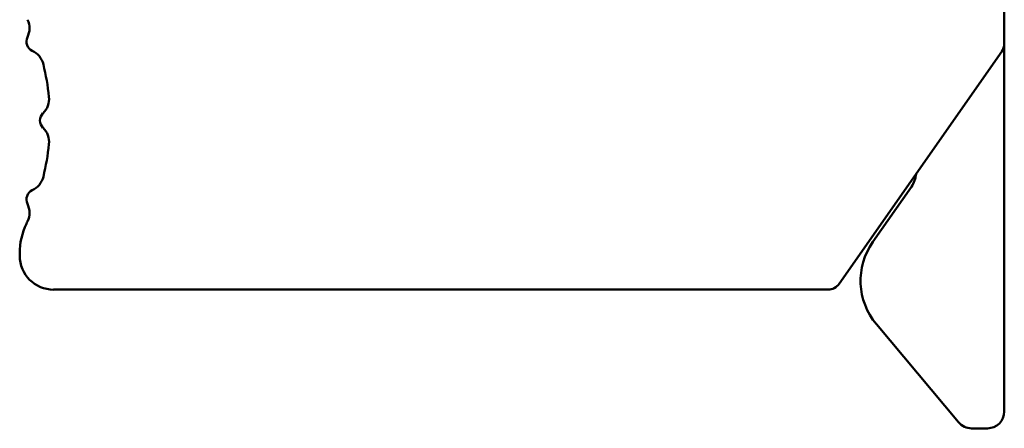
# Model space of a CAD drawing. Header units: inches. Extents: x 4.4 to 27.1, y 0.9 to 21.3.
# Tile 6 of 17: x 15.224 to 16.37, y 7.57 to 8.045. Entities that reach past the tile are written whole.
import ezdxf

# ---------------------------------------------------------------- set-up
doc = ezdxf.new("R2010")
doc.units = ezdxf.units.IN
doc.header["$MEASUREMENT"] = 0
doc.layers.add('Visible (ANSI)', color=7, linetype='Continuous', lineweight=50)

msp = doc.modelspace()

# ---------------------------------------------------------------- linework, layer by layer
at = {"layer": 'Visible (ANSI)'}
for p, q in [((16.37, 8.4643), (16.37, 8.0171)), ((16.37, 7.5893), (16.37, 8.0171)), ((16.3671, 8.0081), (16.1778, 7.7378)), ((16.2619, 7.8509), (16.2169, 7.7866)), ((15.2243, 7.7704), (15.2243, 7.7735)), ((16.1649, 7.7311), (15.2637, 7.7311)), ((16.2211, 7.6908), (16.3168, 7.5767)), ((16.3319, 7.5696), (16.3503, 7.5696))]:
    msp.add_line(p, q, dxfattribs=at)
for centre, radius, start, end in [((15.2121, 8.0352), 0.0236, 334.0813, 25.2077), ((15.244, 8.0197), 0.0118, 154.0813, 244.8446), ((15.2289, 7.9877), 0.0236, 13.7182, 64.8446), ((16.3542, 8.0171), 0.0157, 325, 0), ((14.9841, 7.9279), 0.2756, 5.7448, 13.7182), ((15.2349, 7.9531), 0.0236, 314.6183, 5.7448), ((15.2597, 7.9279), 0.0118, 134.6183, 225.3817), ((15.2349, 7.9027), 0.0236, 354.2552, 45.3817), ((14.9841, 7.9279), 0.2756, 346.2818, 354.2552), ((15.2289, 7.8681), 0.0236, 295.1554, 346.2818), ((16.2361, 7.8689), 0.0315, 325, 354.2405), ((15.244, 7.8361), 0.0118, 115.1554, 205.9187), ((15.2121, 7.8206), 0.0236, 334.7923, 25.9187), ((15.303, 7.7735), 0.0787, 154.1581, 180), ((14.9841, 7.9279), 0.2756, 334.1581, 334.7923), ((16.2814, 7.7414), 0.0787, 145, 220), ((15.2637, 7.7704), 0.0394, 180, 270), ((16.1649, 7.7468), 0.0157, 270, 325), ((16.3503, 7.5893), 0.0197, 270, 0), ((16.3319, 7.5893), 0.0197, 220, 270)]:
    msp.add_arc(centre, radius, start, end, dxfattribs=at)

doc.saveas('drawing.dxf')
